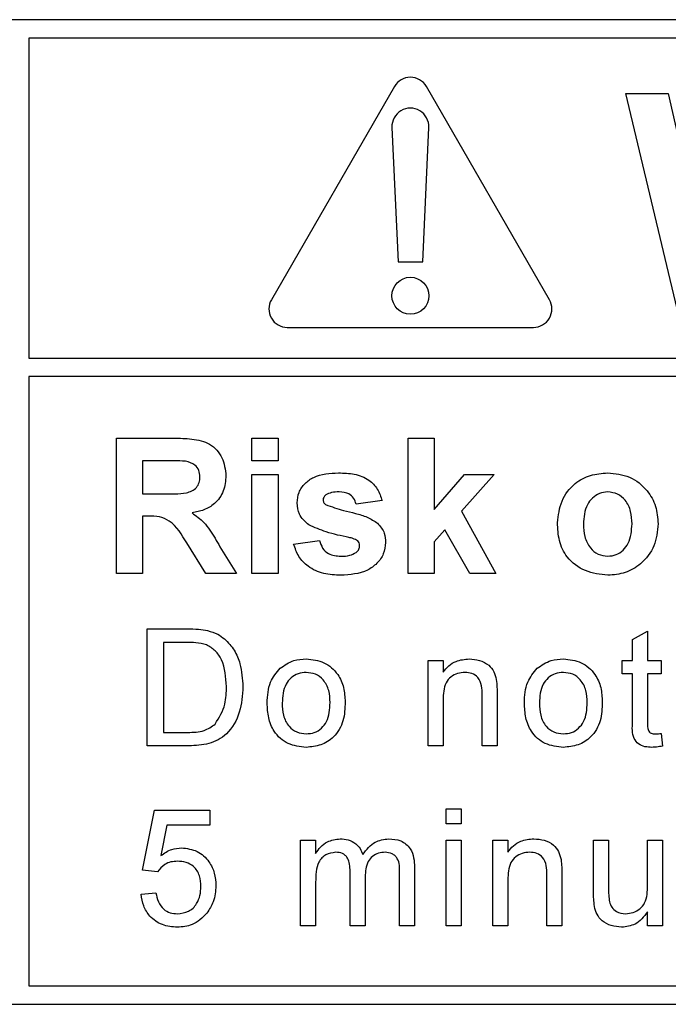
# Paper-space layout 'Blatt3' of a CAD drawing. Header units: millimetres. Extents: x 5 to 418, y 2 to 292.
# Tile 14 of 53: x 70.4 to 73.91, y 199.15 to 204.48. Entities that reach past the tile are written whole.
import ezdxf

# ---------------------------------------------------------------- set-up
doc = ezdxf.new("R2010")
doc.units = ezdxf.units.MM

psp = doc.layouts.new('Blatt3')

# ---------------------------------------------------------------- linework, layer by layer
at = {"color": 7, "linetype": 'Continuous', "lineweight": 25}
for p, q in [((82.8452, 204.4844), (66.1785, 204.4844)), ((70.4452, 204.3844), (70.4452, 202.6512)), ((82.8452, 204.3844), (70.4452, 204.3844)), ((72.4253, 204.1224), (71.7586, 202.9677)), ((73.2651, 202.9677), (72.5985, 204.1224)), ((73.9578, 202.9177), (73.6785, 204.0844)), ((73.6785, 204.0844), (73.9085, 204.0844)), ((73.9085, 204.0844), (74.0899, 203.283)), ((72.412, 203.9012), (72.4452, 203.1724)), ((72.5785, 203.1724), (72.6118, 203.9012)), ((72.4452, 203.1724), (72.5785, 203.1724)), ((71.8452, 202.8177), (73.1785, 202.8177)), ((70.4452, 202.6512), (83.0785, 202.6512)), ((83.0785, 202.5512), (70.4452, 202.5512)), ((70.4452, 202.5512), (70.4452, 199.251)), ((70.9204, 202.2177), (71.2282, 202.2177)), ((70.9204, 201.4844), (70.9204, 202.2177)), ((71.6538, 202.0955), (71.6538, 202.2177)), ((71.6538, 202.2177), (71.7948, 202.2177)), ((71.7948, 202.2177), (71.7948, 202.0955)), ((72.4999, 201.4844), (72.4999, 202.2177)), ((72.4999, 202.2177), (72.6409, 202.2177)), ((72.6409, 202.2177), (72.6409, 201.8315)), ((71.0614, 202.0955), (71.0614, 201.9168)), ((71.1813, 202.0955), (71.0614, 202.0955)), ((71.7948, 202.0955), (71.6538, 202.0955)), ((71.6538, 201.4844), (71.6538, 202.0203)), ((71.6538, 202.0203), (71.7948, 202.0203)), ((71.7948, 202.0203), (71.7948, 201.4844)), ((72.6409, 201.8315), (72.8055, 202.0203)), ((72.9653, 202.0203), (72.7883, 201.8215)), ((72.8055, 202.0203), (72.9653, 202.0203)), ((71.0614, 201.9168), (71.175, 201.9168)), ((72.3589, 201.8792), (72.2179, 201.8604)), ((72.7883, 201.8215), (72.9747, 201.4844)), ((71.0614, 201.7946), (71.0614, 201.4844)), ((71.093, 201.7946), (71.0614, 201.7946)), ((72.6991, 201.7213), (72.6409, 201.6559)), ((72.8337, 201.4844), (72.6991, 201.7213)), ((71.8794, 201.6442), (72.0204, 201.663)), ((72.6409, 201.6559), (72.6409, 201.4844)), ((71.4043, 201.4844), (71.3, 201.6508)), ((71.4803, 201.6295), (71.5691, 201.4844)), ((71.0614, 201.4844), (70.9204, 201.4844)), ((71.5691, 201.4844), (71.4043, 201.4844)), ((71.7948, 201.4844), (71.6538, 201.4844)), ((72.6409, 201.4844), (72.4999, 201.4844)), ((72.9747, 201.4844), (72.8337, 201.4844)), ((71.085, 201.1844), (71.3015, 201.1844)), ((71.085, 200.551), (71.085, 201.1844)), ((73.7157, 201.1265), (73.7969, 201.1727)), ((73.7157, 201.0139), (73.7157, 201.1265)), ((73.7969, 201.1727), (73.7969, 201.0139)), ((71.1743, 201.1113), (71.1743, 200.6241)), ((71.3027, 201.1113), (71.1743, 201.1113)), ((72.6082, 200.551), (72.6082, 201.0139)), ((72.6082, 201.0139), (72.6894, 201.0139)), ((72.6894, 201.0139), (72.6894, 200.9493)), ((73.6589, 200.9408), (73.6589, 201.0139)), ((73.6589, 201.0139), (73.7157, 201.0139)), ((73.7969, 201.0139), (73.87, 201.0139)), ((73.87, 201.0139), (73.87, 200.9408)), ((73.7157, 200.9408), (73.6589, 200.9408)), ((73.7157, 200.6811), (73.7157, 200.9408)), ((73.87, 200.9408), (73.7969, 200.9408)), ((73.7969, 200.9408), (73.7969, 200.6782)), ((72.9005, 200.551), (72.9005, 200.8274)), ((72.9817, 200.8342), (72.9817, 200.551)), ((72.6894, 200.7992), (72.6894, 200.551)), ((71.1743, 200.6241), (71.3048, 200.6241)), ((73.87, 200.618), (73.8781, 200.5499)), ((71.3118, 200.551), (71.085, 200.551)), ((72.6894, 200.551), (72.6082, 200.551)), ((72.9817, 200.551), (72.9005, 200.551)), ((71.0606, 199.8771), (71.1255, 200.2019)), ((71.1255, 200.2019), (71.426, 200.2019)), ((71.426, 200.2019), (71.426, 200.1207)), ((72.7056, 200.1288), (72.7056, 200.21)), ((72.7056, 200.21), (72.7868, 200.21)), ((72.7868, 200.21), (72.7868, 200.1288)), ((71.1919, 200.1207), (71.1597, 199.9566)), ((71.426, 200.1207), (71.1919, 200.1207)), ((72.7868, 200.1288), (72.7056, 200.1288)), ((71.9174, 199.5767), (71.9174, 200.0395)), ((71.9174, 200.0395), (71.9986, 200.0395)), ((71.9986, 200.0395), (71.9986, 199.9673)), ((72.7056, 199.5767), (72.7056, 200.0395)), ((72.7056, 200.0395), (72.7868, 200.0395)), ((72.7868, 200.0395), (72.7868, 199.5767)), ((72.959, 199.5767), (72.959, 200.0395)), ((72.959, 200.0395), (73.0402, 200.0395)), ((73.0402, 200.0395), (73.0402, 199.9749)), ((73.5046, 199.7542), (73.5046, 200.0395)), ((73.5046, 200.0395), (73.5858, 200.0395)), ((73.5858, 200.0395), (73.5858, 199.7878)), ((73.7969, 200.0395), (73.8781, 200.0395)), ((73.7969, 199.7964), (73.7969, 200.0395)), ((73.8781, 200.0395), (73.8781, 199.5767)), ((71.1418, 199.869), (71.0606, 199.8771)), ((72.1854, 199.5767), (72.1854, 199.8719)), ((72.2666, 199.8407), (72.2666, 199.5767)), ((72.4533, 199.5767), (72.4533, 199.8629)), ((72.5345, 199.8928), (72.5345, 199.5767)), ((73.2513, 199.5767), (73.2513, 199.853)), ((73.3325, 199.8598), (73.3325, 199.5767)), ((71.9986, 199.8124), (71.9986, 199.5767)), ((73.0402, 199.8248), (73.0402, 199.5767)), ((71.0525, 199.7472), (71.1337, 199.7553)), ((73.7969, 199.5767), (73.7969, 199.6523)), ((71.9986, 199.5767), (71.9174, 199.5767)), ((72.2666, 199.5767), (72.1854, 199.5767)), ((72.5345, 199.5767), (72.4533, 199.5767)), ((72.7868, 199.5767), (72.7056, 199.5767)), ((73.0402, 199.5767), (72.959, 199.5767)), ((73.3325, 199.5767), (73.2513, 199.5767)), ((73.8781, 199.5767), (73.7969, 199.5767)), ((70.4452, 199.251), (82.8452, 199.251)), ((66.1785, 199.151), (82.8452, 199.151))]:
    psp.add_line(p, q, dxfattribs=at)
psp.add_circle((72.5119, 202.9891), 0.1, dxfattribs=at)
for centre, start, end in [((72.5119, 204.0724), 30, 150), ((72.5119, 203.9057), 357.3893, 182.6107), ((71.8452, 202.9177), 150, 270), ((73.1785, 202.9177), 270, 30)]:
    psp.add_arc(centre, 0.1, start, end, dxfattribs=at)
for points, knots in [([(71.2282, 202.2177), (71.2615, 202.2172), (71.3279, 202.2161), (71.4128, 202.1985), (71.4645, 202.1547), (71.5027, 202.0987), (71.5087, 202.0482), (71.5127, 202.0145)], [0, 0, 0, 0, 0.251138, 0.500538, 0.625743, 0.751054, 1, 1, 1, 1]), ([(71.2934, 202.0931), (71.2725, 202.094), (71.2351, 202.0956), (71.1978, 202.0955), (71.1813, 202.0955)], [0, 0, 0, 0, 0.559921, 1, 1, 1, 1]), ([(71.3717, 202.0081), (71.3707, 202.02), (71.3688, 202.0439), (71.342, 202.0801), (71.3118, 202.0882), (71.2934, 202.0931)], [0, 0, 0, 0, 0.281084, 0.561281, 1, 1, 1, 1]), ([(71.8982, 201.8668), (71.9002, 201.8863), (71.9041, 201.9253), (71.9391, 201.9742), (72.0092, 202.024), (72.076, 202.0273), (72.1228, 202.0297)], [0, 0, 0, 0, 0.186756, 0.373549, 0.56049, 1, 1, 1, 1]), ([(72.1228, 202.0297), (72.1514, 202.0287), (72.2084, 202.0269), (72.2856, 201.999), (72.3369, 201.9432), (72.3516, 201.9006), (72.3589, 201.8792)], [0, 0, 0, 0, 0.280825, 0.559925, 0.77968, 1, 1, 1, 1]), ([(73.3085, 201.7598), (73.3135, 201.7998), (73.3235, 201.8796), (73.3933, 201.9727), (73.4863, 202.0219), (73.5492, 202.0271), (73.5807, 202.0297)], [0, 0, 0, 0, 0.27995, 0.559147, 0.779424, 1, 1, 1, 1]), ([(73.5807, 202.0297), (73.6216, 202.0256), (73.7033, 202.0175), (73.7946, 201.9426), (73.8467, 201.8499), (73.8514, 201.7858), (73.8538, 201.7538)], [0, 0, 0, 0, 0.279785, 0.559124, 0.779388, 1, 1, 1, 1]), ([(71.175, 201.9168), (71.2165, 201.9154), (71.2684, 201.9137), (71.3289, 201.9298), (71.354, 201.9492), (71.3697, 201.977), (71.371, 201.9977), (71.3717, 202.0081)], [0, 0, 0, 0, 0.5009076, 0.6257176, 0.7503646, 0.8750206, 1, 1, 1, 1]), ([(71.5127, 202.0145), (71.5103, 201.9862), (71.5055, 201.9297), (71.4578, 201.8628), (71.3941, 201.826), (71.3506, 201.8172), (71.3288, 201.8128)], [0, 0, 0, 0, 0.279943, 0.558974, 0.779184, 1, 1, 1, 1]), ([(72.1265, 201.9262), (72.1123, 201.9262), (72.087, 201.926), (72.064, 201.9156), (72.0539, 201.911)], [0, 0, 0, 0, 0.561017, 1, 1, 1, 1]), ([(72.2179, 201.8604), (72.2142, 201.8714), (72.207, 201.8934), (72.1752, 201.9229), (72.1449, 201.925), (72.1265, 201.9262)], [0, 0, 0, 0, 0.28081, 0.560758, 1, 1, 1, 1]), ([(73.5814, 201.9262), (73.5661, 201.9247), (73.5354, 201.9217), (73.4969, 201.8947), (73.4558, 201.8414), (73.4521, 201.789), (73.4495, 201.7523)], [0, 0, 0, 0, 0.186985, 0.373878, 0.561022, 1, 1, 1, 1]), ([(73.7127, 201.7533), (73.7117, 201.7762), (73.7096, 201.8217), (73.6815, 201.8802), (73.6352, 201.9197), (73.5993, 201.9241), (73.5814, 201.9262)], [0, 0, 0, 0, 0.281043, 0.560553, 0.78042, 1, 1, 1, 1]), ([(71.9618, 201.7475), (71.9413, 201.7654), (71.9046, 201.7975), (71.9002, 201.8456), (71.8982, 201.8668)], [0, 0, 0, 0, 0.5586451, 1, 1, 1, 1]), ([(72.0539, 201.911), (72.0492, 201.9066), (72.0409, 201.8989), (72.0397, 201.8877), (72.0392, 201.8828)], [0, 0, 0, 0, 0.559411, 1, 1, 1, 1]), ([(72.0392, 201.8828), (72.0401, 201.8771), (72.0418, 201.8671), (72.0495, 201.8605), (72.0529, 201.8576)], [0, 0, 0, 0, 0.558274, 1, 1, 1, 1]), ([(72.0529, 201.8576), (72.085, 201.8462), (72.138, 201.8273), (72.2146, 201.8113), (72.2785, 201.7922), (72.316, 201.7684), (72.3346, 201.7566)], [0, 0, 0, 0, 0.339607, 0.560063, 0.78038, 1, 1, 1, 1]), ([(71.3, 201.6508), (71.2736, 201.6953), (71.2369, 201.7571), (71.1524, 201.7953), (71.1129, 201.7948), (71.093, 201.7946)], [0, 0, 0, 0, 0.560986, 0.779305, 1, 1, 1, 1]), ([(71.3288, 201.8128), (71.3512, 201.7969), (71.388, 201.7707), (71.4257, 201.7202), (71.454, 201.6755), (71.4715, 201.6448), (71.4803, 201.6295)], [0, 0, 0, 0, 0.339561, 0.559573, 0.779778, 1, 1, 1, 1]), ([(72.1792, 201.6796), (72.1373, 201.6882), (72.0625, 201.7036), (71.9925, 201.7341), (71.9618, 201.7475)], [0, 0, 0, 0, 0.560705, 1, 1, 1, 1]), ([(72.3346, 201.7566), (72.349, 201.7396), (72.3746, 201.7092), (72.3767, 201.6698), (72.3777, 201.6524)], [0, 0, 0, 0, 0.558015, 1, 1, 1, 1]), ([(73.5815, 201.475), (73.54, 201.4797), (73.457, 201.4891), (73.3596, 201.5623), (73.3139, 201.6617), (73.3103, 201.7271), (73.3085, 201.7598)], [0, 0, 0, 0, 0.280145, 0.558899, 0.779053, 1, 1, 1, 1]), ([(73.4495, 201.7523), (73.4505, 201.7294), (73.4527, 201.6836), (73.4808, 201.6247), (73.5273, 201.585), (73.5634, 201.5806), (73.5814, 201.5784)], [0, 0, 0, 0, 0.281015, 0.560464, 0.780394, 1, 1, 1, 1]), ([(73.5814, 201.5784), (73.5968, 201.5799), (73.6275, 201.583), (73.6661, 201.6101), (73.7065, 201.6642), (73.7102, 201.7166), (73.7127, 201.7533)], [0, 0, 0, 0, 0.18693, 0.373819, 0.560978, 1, 1, 1, 1]), ([(73.8538, 201.7538), (73.8497, 201.7128), (73.8417, 201.631), (73.7694, 201.5379), (73.6779, 201.4827), (73.6137, 201.4775), (73.5815, 201.475)], [0, 0, 0, 0, 0.279924, 0.559367, 0.779516, 1, 1, 1, 1]), ([(72.0204, 201.663), (72.0247, 201.6489), (72.0331, 201.6208), (72.0733, 201.5829), (72.1117, 201.5801), (72.1352, 201.5784)], [0, 0, 0, 0, 0.280993, 0.560665, 1, 1, 1, 1]), ([(72.2265, 201.6614), (72.2182, 201.666), (72.2032, 201.6743), (72.1866, 201.678), (72.1792, 201.6796)], [0, 0, 0, 0, 0.558614, 1, 1, 1, 1]), ([(72.2367, 201.6352), (72.2362, 201.6407), (72.2354, 201.6505), (72.2292, 201.658), (72.2265, 201.6614)], [0, 0, 0, 0, 0.559319, 1, 1, 1, 1]), ([(72.135, 201.475), (72.1038, 201.4764), (72.0415, 201.4794), (71.9603, 201.5153), (71.9034, 201.5745), (71.8874, 201.6209), (71.8794, 201.6442)], [0, 0, 0, 0, 0.280651, 0.560003, 0.779956, 1, 1, 1, 1]), ([(72.3777, 201.6524), (72.3753, 201.6314), (72.3706, 201.5893), (72.332, 201.5373), (72.2574, 201.4826), (72.1855, 201.4781), (72.135, 201.475)], [0, 0, 0, 0, 0.186725, 0.373655, 0.5608, 1, 1, 1, 1]), ([(72.218, 201.5981), (72.224, 201.6038), (72.2347, 201.6141), (72.2361, 201.6288), (72.2367, 201.6352)], [0, 0, 0, 0, 0.558844, 1, 1, 1, 1]), ([(72.1352, 201.5784), (72.1515, 201.5787), (72.1806, 201.5793), (72.2066, 201.5924), (72.218, 201.5981)], [0, 0, 0, 0, 0.560783, 1, 1, 1, 1]), ([(71.3015, 201.1844), (71.3226, 201.1843), (71.3601, 201.1841), (71.3971, 201.178), (71.4134, 201.1752)], [0, 0, 0, 0, 0.560174, 1, 1, 1, 1]), ([(71.4134, 201.1752), (71.4322, 201.1699), (71.4657, 201.1603), (71.4933, 201.1392), (71.5055, 201.1299)], [0, 0, 0, 0, 0.559847, 1, 1, 1, 1]), ([(71.5055, 201.1299), (71.5241, 201.1107), (71.5614, 201.0721), (71.5975, 200.9817), (71.6019, 200.9131), (71.6046, 200.8711)], [0, 0, 0, 0, 0.279769, 0.559929, 1, 1, 1, 1]), ([(71.4073, 201.0982), (71.3881, 201.1029), (71.3537, 201.1113), (71.3183, 201.1113), (71.3027, 201.1113)], [0, 0, 0, 0, 0.559255, 1, 1, 1, 1]), ([(71.5153, 200.8725), (71.5124, 200.9228), (71.5085, 200.9928), (71.4579, 201.0685), (71.4242, 201.0883), (71.4073, 201.0982)], [0, 0, 0, 0, 0.55915, 0.78004, 1, 1, 1, 1]), ([(71.8058, 200.9711), (71.8298, 200.9878), (71.8728, 201.0175), (71.9246, 201.0206), (71.9475, 201.022)], [0, 0, 0, 0, 0.559033, 1, 1, 1, 1]), ([(71.9475, 201.022), (71.9808, 201.0183), (72.0473, 201.011), (72.1196, 200.9461), (72.1543, 200.8671), (72.157, 200.815), (72.1584, 200.7889)], [0, 0, 0, 0, 0.279556, 0.5586, 0.778991, 1, 1, 1, 1]), ([(72.6894, 200.9493), (72.6989, 200.9615), (72.7179, 200.986), (72.766, 201.0161), (72.8059, 201.0197), (72.8303, 201.022)], [0, 0, 0, 0, 0.280554, 0.560815, 1, 1, 1, 1]), ([(72.8303, 201.022), (72.8492, 201.0204), (72.887, 201.0173), (72.9357, 200.993), (72.9661, 200.9534), (72.9737, 200.9245), (72.9775, 200.9101)], [0, 0, 0, 0, 0.280216, 0.559971, 0.779636, 1, 1, 1, 1]), ([(73.1991, 200.9711), (73.2231, 200.9878), (73.2661, 201.0175), (73.318, 201.0206), (73.3408, 201.022)], [0, 0, 0, 0, 0.559033, 1, 1, 1, 1]), ([(73.3408, 201.022), (73.3741, 201.0183), (73.4406, 201.011), (73.513, 200.9461), (73.5476, 200.8671), (73.5503, 200.815), (73.5517, 200.7889)], [0, 0, 0, 0, 0.279556, 0.5586, 0.778991, 1, 1, 1, 1]), ([(71.7361, 200.7824), (71.738, 200.8222), (71.7412, 200.8931), (71.7861, 200.9473), (71.8058, 200.9711)], [0, 0, 0, 0, 0.560963, 1, 1, 1, 1]), ([(73.1295, 200.7824), (73.1313, 200.8222), (73.1346, 200.8931), (73.1794, 200.9473), (73.1991, 200.9711)], [0, 0, 0, 0, 0.560963, 1, 1, 1, 1]), ([(71.9475, 200.9489), (71.9326, 200.9476), (71.9029, 200.945), (71.8641, 200.9209), (71.823, 200.8695), (71.8197, 200.8185), (71.8173, 200.7827)], [0, 0, 0, 0, 0.187137, 0.374025, 0.561097, 1, 1, 1, 1]), ([(72.0772, 200.7851), (72.0762, 200.8072), (72.0742, 200.8511), (72.0456, 200.9072), (71.9995, 200.9432), (71.9648, 200.947), (71.9475, 200.9489)], [0, 0, 0, 0, 0.281064, 0.560316, 0.780174, 1, 1, 1, 1]), ([(72.8078, 200.9489), (72.7942, 200.9478), (72.767, 200.9455), (72.7302, 200.926), (72.6914, 200.8793), (72.6902, 200.8322), (72.6894, 200.7992)], [0, 0, 0, 0, 0.187273, 0.374362, 0.56054, 1, 1, 1, 1]), ([(72.9005, 200.8274), (72.9004, 200.8437), (72.9001, 200.8763), (72.8835, 200.9212), (72.8464, 200.9454), (72.8207, 200.9477), (72.8078, 200.9489)], [0, 0, 0, 0, 0.28168, 0.559785, 0.779587, 1, 1, 1, 1]), ([(72.9775, 200.9101), (72.979, 200.896), (72.9817, 200.8707), (72.9817, 200.8454), (72.9817, 200.8342)], [0, 0, 0, 0, 0.559791, 1, 1, 1, 1]), ([(73.3408, 200.9489), (73.326, 200.9476), (73.2962, 200.945), (73.2574, 200.9209), (73.2164, 200.8695), (73.213, 200.8185), (73.2107, 200.7827)], [0, 0, 0, 0, 0.187137, 0.374025, 0.561097, 1, 1, 1, 1]), ([(73.4705, 200.7851), (73.4695, 200.8072), (73.4676, 200.8511), (73.439, 200.9072), (73.3928, 200.9432), (73.3582, 200.947), (73.3408, 200.9489)], [0, 0, 0, 0, 0.281064, 0.560316, 0.780174, 1, 1, 1, 1]), ([(71.6046, 200.8711), (71.6014, 200.8249), (71.5951, 200.7327), (71.5306, 200.6135), (71.4212, 200.5555), (71.3484, 200.5525), (71.3118, 200.551)], [0, 0, 0, 0, 0.28084, 0.559952, 0.779068, 1, 1, 1, 1]), ([(71.4544, 200.6689), (71.4756, 200.704), (71.5136, 200.767), (71.5148, 200.8401), (71.5153, 200.8725)], [0, 0, 0, 0, 0.557452, 1, 1, 1, 1]), ([(71.9475, 200.5429), (71.9135, 200.5465), (71.8457, 200.5537), (71.772, 200.6209), (71.74, 200.7028), (71.7374, 200.7559), (71.7361, 200.7824)], [0, 0, 0, 0, 0.279616, 0.558371, 0.778858, 1, 1, 1, 1]), ([(71.8173, 200.7827), (71.8183, 200.7604), (71.8203, 200.7158), (71.8476, 200.6579), (71.8949, 200.6217), (71.93, 200.6179), (71.9475, 200.616)], [0, 0, 0, 0, 0.281129, 0.560384, 0.780159, 1, 1, 1, 1]), ([(72.1584, 200.7889), (72.1572, 200.7544), (72.155, 200.6857), (72.1055, 200.599), (72.0283, 200.551), (71.9745, 200.5456), (71.9475, 200.5429)], [0, 0, 0, 0, 0.281033, 0.559513, 0.779602, 1, 1, 1, 1]), ([(71.9475, 200.616), (71.9625, 200.6173), (71.9926, 200.62), (72.0313, 200.6451), (72.072, 200.6975), (72.075, 200.749), (72.0772, 200.7851)], [0, 0, 0, 0, 0.187044, 0.373945, 0.560983, 1, 1, 1, 1]), ([(73.3408, 200.5429), (73.3069, 200.5465), (73.239, 200.5537), (73.1653, 200.6209), (73.1334, 200.7028), (73.1308, 200.7559), (73.1295, 200.7824)], [0, 0, 0, 0, 0.279616, 0.558371, 0.778858, 1, 1, 1, 1]), ([(73.2107, 200.7827), (73.2117, 200.7604), (73.2136, 200.7158), (73.2409, 200.6579), (73.2882, 200.6217), (73.3233, 200.6179), (73.3408, 200.616)], [0, 0, 0, 0, 0.281129, 0.560384, 0.780159, 1, 1, 1, 1]), ([(73.5517, 200.7889), (73.5506, 200.7544), (73.5483, 200.6857), (73.4988, 200.599), (73.4217, 200.551), (73.3678, 200.5456), (73.3408, 200.5429)], [0, 0, 0, 0, 0.2810332, 0.5595131, 0.779602, 1, 1, 1, 1]), ([(73.3408, 200.616), (73.3559, 200.6173), (73.3859, 200.62), (73.4246, 200.6451), (73.4653, 200.6975), (73.4684, 200.749), (73.4705, 200.7851)], [0, 0, 0, 0, 0.187044, 0.373945, 0.560983, 1, 1, 1, 1]), ([(71.3048, 200.6241), (71.3356, 200.6241), (71.3903, 200.6242), (71.4349, 200.6553), (71.4544, 200.6689)], [0, 0, 0, 0, 0.561861, 1, 1, 1, 1]), ([(73.8209, 200.5429), (73.8081, 200.5434), (73.7827, 200.5443), (73.746, 200.559), (73.711, 200.6055), (73.7138, 200.6498), (73.7157, 200.6811)], [0, 0, 0, 0, 0.187433, 0.373821, 0.559462, 1, 1, 1, 1]), ([(73.7969, 200.6782), (73.7959, 200.6629), (73.7946, 200.6438), (73.8072, 200.6254), (73.8195, 200.6168), (73.8307, 200.6163), (73.8381, 200.616)], [0, 0, 0, 0, 0.499596, 0.625239, 0.750354, 1, 1, 1, 1]), ([(73.8381, 200.616), (73.8441, 200.6162), (73.8547, 200.6165), (73.8653, 200.6176), (73.87, 200.618)], [0, 0, 0, 0, 0.559965, 1, 1, 1, 1]), ([(73.8781, 200.5499), (73.8675, 200.5478), (73.8486, 200.544), (73.8294, 200.5432), (73.8209, 200.5429)], [0, 0, 0, 0, 0.560078, 1, 1, 1, 1]), ([(71.9986, 199.9673), (72.0071, 199.9798), (72.0241, 200.0049), (72.0678, 200.0392), (72.107, 200.0444), (72.1308, 200.0476)], [0, 0, 0, 0, 0.28095, 0.561784, 1, 1, 1, 1]), ([(72.1308, 200.0476), (72.146, 200.0467), (72.1763, 200.0449), (72.2146, 200.0245), (72.2411, 199.9952), (72.2496, 199.9729), (72.2539, 199.9617)], [0, 0, 0, 0, 0.280176, 0.559511, 0.779663, 1, 1, 1, 1]), ([(72.2539, 199.9617), (72.274, 199.9884), (72.31, 200.0361), (72.3685, 200.0441), (72.3942, 200.0476)], [0, 0, 0, 0, 0.560019, 1, 1, 1, 1]), ([(72.3942, 200.0476), (72.4167, 200.046), (72.4615, 200.0427), (72.5128, 200.0004), (72.5323, 199.9454), (72.5338, 199.9104), (72.5345, 199.8928)], [0, 0, 0, 0, 0.280317, 0.558226, 0.778715, 1, 1, 1, 1]), ([(73.0402, 199.9749), (73.0497, 199.9872), (73.0687, 200.0116), (73.1167, 200.0417), (73.1567, 200.0454), (73.1811, 200.0476)], [0, 0, 0, 0, 0.280554, 0.560815, 1, 1, 1, 1]), ([(73.1811, 200.0476), (73.2, 200.0461), (73.2377, 200.043), (73.2865, 200.0186), (73.3169, 199.979), (73.3245, 199.9502), (73.3283, 199.9357)], [0, 0, 0, 0, 0.280216, 0.559971, 0.779636, 1, 1, 1, 1]), ([(71.1597, 199.9566), (71.1789, 199.9698), (71.2132, 199.9934), (71.2544, 199.9972), (71.2726, 199.9989)], [0, 0, 0, 0, 0.559939, 1, 1, 1, 1]), ([(71.2726, 199.9989), (71.3016, 199.9951), (71.3596, 199.9876), (71.4209, 199.9297), (71.454, 199.8622), (71.457, 199.8167), (71.4585, 199.7939)], [0, 0, 0, 0, 0.27917, 0.558797, 0.779169, 1, 1, 1, 1]), ([(72.1075, 199.9745), (72.0889, 199.9718), (72.0611, 199.9677), (72.0314, 199.9446), (71.9998, 199.8983), (71.9991, 199.8505), (71.9986, 199.8124)], [0, 0, 0, 0, 0.249225, 0.374862, 0.500555, 1, 1, 1, 1]), ([(72.1854, 199.8719), (72.1841, 199.8972), (72.1825, 199.929), (72.1598, 199.9587), (72.1386, 199.9722), (72.1199, 199.9736), (72.1075, 199.9745)], [0, 0, 0, 0, 0.498516, 0.624134, 0.749636, 1, 1, 1, 1]), ([(72.3747, 199.9745), (72.3625, 199.9736), (72.3381, 199.9717), (72.3057, 199.9533), (72.2705, 199.9122), (72.2682, 199.8702), (72.2666, 199.8407)], [0, 0, 0, 0, 0.187283, 0.374334, 0.56118, 1, 1, 1, 1]), ([(72.4533, 199.8629), (72.4539, 199.8904), (72.4545, 199.9247), (72.4295, 199.9557), (72.4077, 199.9709), (72.3878, 199.9731), (72.3747, 199.9745)], [0, 0, 0, 0, 0.499043, 0.624568, 0.750308, 1, 1, 1, 1]), ([(73.1585, 199.9745), (73.145, 199.9734), (73.1178, 199.9712), (73.081, 199.9517), (73.0422, 199.9049), (73.041, 199.8579), (73.0402, 199.8248)], [0, 0, 0, 0, 0.187273, 0.374362, 0.56054, 1, 1, 1, 1]), ([(73.2513, 199.853), (73.2512, 199.8694), (73.2509, 199.902), (73.2343, 199.9469), (73.1972, 199.9711), (73.1714, 199.9734), (73.1585, 199.9745)], [0, 0, 0, 0, 0.28168, 0.559785, 0.779587, 1, 1, 1, 1]), ([(71.2501, 199.9258), (71.2382, 199.9252), (71.2143, 199.924), (71.1738, 199.9074), (71.1539, 199.8835), (71.1418, 199.869)], [0, 0, 0, 0, 0.2809249, 0.5611607, 1, 1, 1, 1]), ([(71.3773, 199.7891), (71.376, 199.8089), (71.3734, 199.8486), (71.3434, 199.8982), (71.297, 199.923), (71.2658, 199.9249), (71.2501, 199.9258)], [0, 0, 0, 0, 0.280653, 0.559595, 0.77929, 1, 1, 1, 1]), ([(73.3283, 199.9357), (73.3298, 199.9216), (73.3324, 199.8964), (73.3325, 199.871), (73.3325, 199.8598)], [0, 0, 0, 0, 0.559791, 1, 1, 1, 1]), ([(71.2498, 199.6416), (71.2705, 199.6438), (71.312, 199.6481), (71.3549, 199.6911), (71.3746, 199.7406), (71.3764, 199.7729), (71.3773, 199.7891)], [0, 0, 0, 0, 0.279539, 0.558252, 0.778884, 1, 1, 1, 1]), ([(71.4585, 199.7939), (71.4562, 199.7638), (71.4523, 199.7101), (71.4229, 199.6652), (71.41, 199.6454)], [0, 0, 0, 0, 0.559726, 1, 1, 1, 1]), ([(73.5858, 199.7878), (73.5857, 199.7726), (73.5856, 199.7454), (73.589, 199.7184), (73.5905, 199.7066)], [0, 0, 0, 0, 0.560241, 1, 1, 1, 1]), ([(73.678, 199.6416), (73.6919, 199.643), (73.7196, 199.6458), (73.7569, 199.6663), (73.7959, 199.7145), (73.7965, 199.7626), (73.7969, 199.7964)], [0, 0, 0, 0, 0.187111, 0.374253, 0.560834, 1, 1, 1, 1]), ([(71.2492, 199.5686), (71.2215, 199.5708), (71.1662, 199.5754), (71.1013, 199.6218), (71.0628, 199.6828), (71.0559, 199.7257), (71.0525, 199.7472)], [0, 0, 0, 0, 0.28007, 0.559249, 0.779432, 1, 1, 1, 1]), ([(71.1337, 199.7553), (71.137, 199.7388), (71.1438, 199.7058), (71.171, 199.6658), (71.21, 199.6444), (71.2365, 199.6425), (71.2498, 199.6416)], [0, 0, 0, 0, 0.280714, 0.559926, 0.779622, 1, 1, 1, 1]), ([(73.5092, 199.6813), (73.5075, 199.6949), (73.5046, 199.7191), (73.5046, 199.7434), (73.5046, 199.7542)], [0, 0, 0, 0, 0.559839, 1, 1, 1, 1]), ([(73.6562, 199.5686), (73.6373, 199.5703), (73.5995, 199.5737), (73.5512, 199.5986), (73.5202, 199.6379), (73.5129, 199.6668), (73.5092, 199.6813)], [0, 0, 0, 0, 0.280286, 0.560186, 0.779607, 1, 1, 1, 1]), ([(73.5905, 199.7066), (73.5941, 199.6961), (73.6013, 199.6751), (73.6318, 199.6471), (73.6605, 199.6437), (73.678, 199.6416)], [0, 0, 0, 0, 0.280864, 0.561194, 1, 1, 1, 1]), ([(71.41, 199.6454), (71.3848, 199.6204), (71.3398, 199.5756), (71.277, 199.5707), (71.2492, 199.5686)], [0, 0, 0, 0, 0.558485, 1, 1, 1, 1]), ([(73.7969, 199.6523), (73.7766, 199.6259), (73.7403, 199.5787), (73.6819, 199.5717), (73.6562, 199.5686)], [0, 0, 0, 0, 0.559466, 1, 1, 1, 1])]:
    psp.add_open_spline(points, degree=3, knots=knots, dxfattribs=at)

doc.saveas('drawing.dxf')
